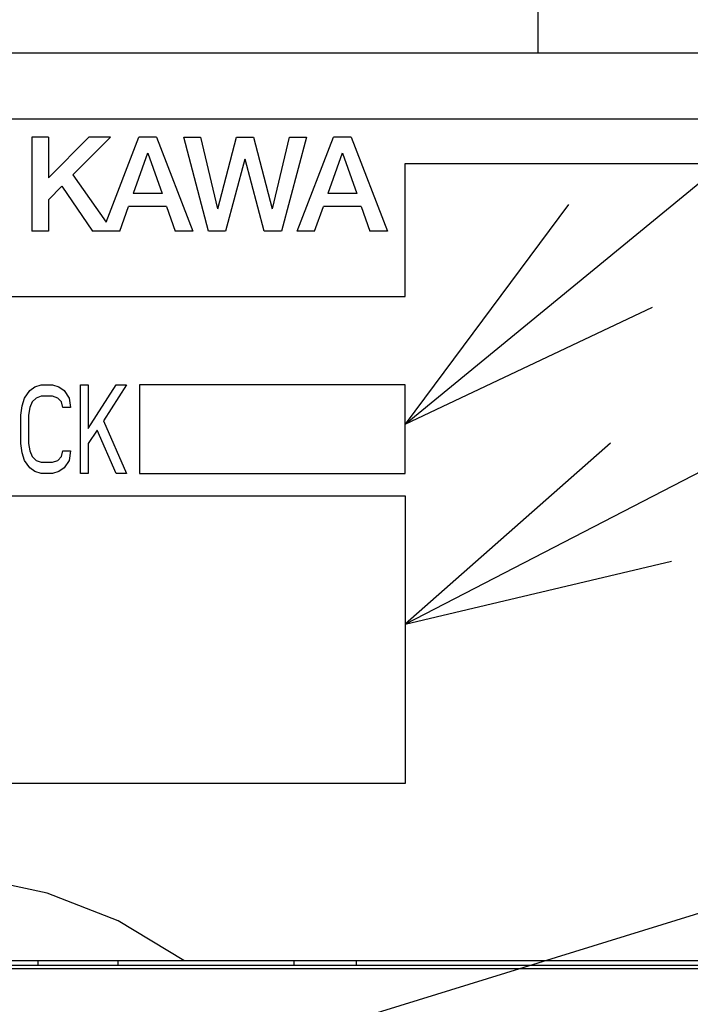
# Model space of a CAD drawing. Extents: x 82 to 1223, y 50 to 823.
# Tile 22 of 34: x 772 to 787, y 614 to 636. Entities that reach past the tile are written whole.
import ezdxf

# ---------------------------------------------------------------- set-up
doc = ezdxf.new("R2010")
doc.units = 0
doc.header["$LTSCALE"] = 69.3
for name, color, linetype in [('ALL_CURVE', 7, 'CONTINUOUS'), ('ALL_FEATURES', 7, 'CONTINUOUS'), ('ALL_NOTE', 7, 'CONTINUOUS')]:
    doc.layers.add(name, color=color, linetype=linetype)

msp = doc.modelspace()

# ---------------------------------------------------------------- linework, layer by layer
at = {"layer": 'ALL_CURVE', "color": 4, "linetype": 'CONTINUOUS'}
for p, q in [((799.75, 634.25), (762.75, 634.25)), ((780.75, 630.25), (780.75, 633.25)), ((780.75, 633.25), (799.75, 633.25)), ((762.75, 630.25), (780.75, 630.25)), ((772.266, 628.122), (772.381, 628.207)), ((772.381, 628.207), (772.525, 628.25)), ((772.525, 628.25), (772.784, 628.25)), ((772.784, 628.25), (772.928, 628.207)), ((772.928, 628.207), (773.043, 628.122)), ((773.416, 626.25), (773.416, 628.25)), ((773.416, 628.25), (773.589, 628.25)), ((773.589, 627.271), (774.221, 628.25)), ((773.589, 628.25), (773.589, 627.271)), ((774.451, 628.25), (773.934, 627.441)), ((774.221, 628.25), (774.451, 628.25)), ((774.75, 628.25), (774.75, 626.25)), ((780.75, 628.25), (774.75, 628.25)), ((780.75, 626.25), (780.75, 628.25)), ((772.151, 627.952), (772.266, 628.122)), ((772.525, 627.995), (772.41, 627.952)), ((772.784, 627.995), (772.525, 627.995)), ((772.899, 627.952), (772.784, 627.995)), ((773.043, 628.122), (773.157, 627.952)), ((772.065, 627.569), (772.094, 627.782)), ((772.094, 627.782), (772.151, 627.952)), ((772.266, 627.739), (772.237, 627.569)), ((772.324, 627.867), (772.266, 627.739)), ((772.41, 627.952), (772.324, 627.867)), ((772.985, 627.867), (772.899, 627.952)), ((773.014, 627.739), (772.985, 627.867)), ((773.186, 627.739), (773.014, 627.739)), ((773.157, 627.952), (773.186, 627.739)), ((772.065, 626.931), (772.065, 627.569)), ((772.237, 627.569), (772.237, 626.931)), ((773.934, 627.441), (774.451, 626.25)), ((773.79, 627.229), (773.589, 626.931)), ((774.221, 626.25), (773.79, 627.229)), ((772.094, 626.718), (772.065, 626.931)), ((772.237, 626.931), (772.266, 626.761)), ((773.589, 626.931), (773.589, 626.25)), ((772.151, 626.548), (772.094, 626.718)), ((772.266, 626.761), (772.324, 626.633)), ((772.324, 626.633), (772.41, 626.548)), ((772.899, 626.548), (772.985, 626.633)), ((772.985, 626.633), (773.014, 626.761)), ((773.014, 626.761), (773.186, 626.761)), ((773.186, 626.761), (773.157, 626.548)), ((772.266, 626.378), (772.151, 626.548)), ((772.41, 626.548), (772.525, 626.505)), ((772.525, 626.505), (772.784, 626.505)), ((772.784, 626.505), (772.899, 626.548)), ((773.157, 626.548), (773.043, 626.378)), ((772.381, 626.293), (772.266, 626.378)), ((772.525, 626.25), (772.381, 626.293)), ((772.784, 626.25), (772.525, 626.25)), ((772.928, 626.293), (772.784, 626.25)), ((773.043, 626.378), (772.928, 626.293)), ((773.589, 626.25), (773.416, 626.25)), ((774.451, 626.25), (774.221, 626.25)), ((774.75, 626.25), (780.75, 626.25)), ((762.75, 625.75), (780.75, 625.75)), ((780.75, 625.75), (780.75, 619.25)), ((780.75, 619.25), (762.75, 619.25))]:
    msp.add_line(p, q, dxfattribs=at)
at = {"layer": 'ALL_FEATURES', "color": 3, "linetype": 'CONTINUOUS'}
msp.add_line((783.75, 651.25), (783.75, 635.75), dxfattribs=at)
at = {"layer": 'ALL_FEATURES', "color": 7, "linetype": 'CONTINUOUS'}
for p, q in [((702.25, 635.75), (800.25, 635.75)), ((772.317, 633.85), (772.317, 631.725)), ((772.689, 633.85), (772.317, 633.85)), ((773.602, 633.85), (772.689, 632.931)), ((772.689, 633.85), (772.689, 632.931)), ((774.095, 633.85), (773.243, 632.993)), ((774.095, 633.85), (773.602, 633.85)), ((773.991, 631.931), (774.732, 633.85)), ((775.129, 633.85), (774.732, 633.85)), ((775.129, 633.85), (775.95, 631.725)), ((776.309, 631.725), (775.746, 633.85)), ((775.746, 633.85), (776.127, 633.85)), ((776.127, 633.85), (776.513, 632.225)), ((776.52, 632.225), (776.943, 633.85)), ((776.943, 633.85), (777.322, 633.85)), ((777.322, 633.85), (777.745, 632.225)), ((777.752, 632.226), (778.138, 633.85)), ((778.52, 633.85), (777.953, 631.725)), ((778.138, 633.85), (778.52, 633.85)), ((778.312, 631.725), (779.133, 633.85)), ((779.529, 633.85), (779.133, 633.85)), ((779.529, 633.85), (780.35, 631.725)), ((774.927, 633.483), (774.604, 632.571)), ((774.934, 633.483), (775.256, 632.571)), ((777.13, 633.35), (776.693, 631.725)), ((777.567, 631.725), (777.136, 633.35)), ((779.327, 633.483), (779.004, 632.571)), ((779.335, 633.483), (779.656, 632.571)), ((773.243, 632.993), (773.991, 631.931)), ((772.99, 632.738), (772.689, 632.435)), ((772.99, 632.738), (773.689, 631.725)), ((772.689, 632.435), (772.689, 631.725)), ((775.256, 632.571), (774.604, 632.571)), ((779.656, 632.571), (779.004, 632.571)), ((774.305, 631.725), (774.502, 632.284)), ((775.357, 632.284), (774.502, 632.284)), ((775.357, 632.284), (775.554, 631.725)), ((778.705, 631.725), (778.903, 632.284)), ((779.757, 632.284), (778.903, 632.284)), ((779.757, 632.284), (779.954, 631.725)), ((772.689, 631.725), (772.317, 631.725)), ((774.305, 631.725), (773.689, 631.725)), ((775.95, 631.725), (775.554, 631.725)), ((776.693, 631.725), (776.309, 631.725)), ((777.953, 631.725), (777.567, 631.725)), ((778.705, 631.725), (778.312, 631.725)), ((780.35, 631.725), (779.954, 631.725)), ((796.25, 615.068), (760.645, 615.068)), ((761.25, 615.25), (801.25, 615.25)), ((790.227, 615.138), (771.285, 615.138)), ((772.45, 615.25), (772.45, 615.15)), ((772.45, 615.15), (774.259, 615.15)), ((774.257, 615.25), (774.259, 615.138)), ((778.241, 615.138), (778.243, 615.25)), ((778.241, 615.15), (779.65, 615.15)), ((779.65, 615.15), (779.65, 615.25))]:
    msp.add_line(p, q, dxfattribs=at)
msp.add_lwpolyline([(775.75, 615.25), (774.269, 616.149), (772.661, 616.777), (770.974, 617.137), (769.252, 617.25), (767.529, 617.137), (765.841, 616.777), (764.231, 616.149), (762.75, 615.25)], dxfattribs=at)
at = {"layer": 'ALL_NOTE', "color": 2, "linetype": 'CONTINUOUS'}
for p, q in [((780.75, 627.362), (822.75, 661.806)), ((780.75, 622.851), (822.75, 644.562)), ((766.716, 609.937), (822.75, 627.257))]:
    msp.add_line(p, q, dxfattribs=at)
for points in [[(784.438, 632.327), (780.75, 627.362), (786.341, 630.007)], [(785.391, 626.939), (780.75, 622.851), (786.769, 624.274)]]:
    msp.add_lwpolyline(points, dxfattribs=at)

doc.saveas('drawing.dxf')
